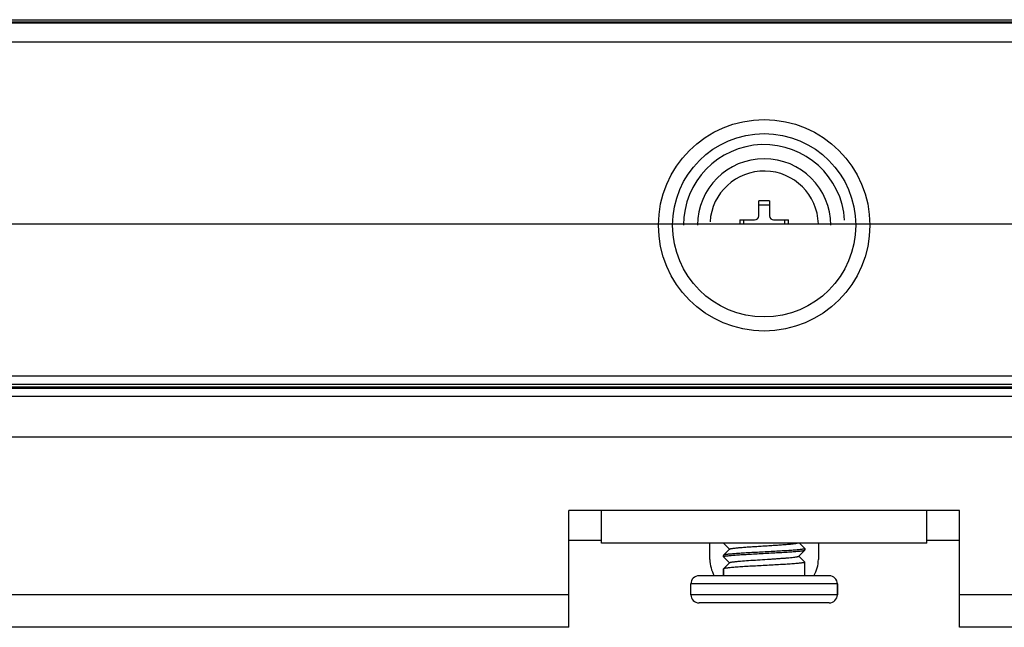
# Model space of a CAD drawing. Header units: millimetres. Extents: x 0 to 1852, y 0 to 1359.
# Tile 15 of 54: x 476 to 512, y 311 to 334. Entities that reach past the tile are written whole.
import ezdxf

# ---------------------------------------------------------------- set-up
doc = ezdxf.new("R2010")
doc.units = ezdxf.units.MM
doc.header["$LTSCALE"] = 65.395
doc.layers.get('0').update_dxf_attribs({"linetype": 'CONTINUOUS'})
doc.layers.add('02___PRT_ALL_AXES', color=7, linetype='CONTINUOUS')

msp = doc.modelspace()

# ---------------------------------------------------------------- linework, layer by layer
at = {"color": 7, "linetype": 'Continuous'}
for p, q in [((231.071, 333.541), (775.751, 333.541)), ((774.411, 333.411), (232.411, 333.411)), ((774.411, 332.711), (232.411, 332.711)), ((503.211, 326.315), (503.211, 326.865)), ((503.611, 326.865), (503.211, 326.865)), ((503.611, 326.865), (503.611, 326.315)), ((503.211, 326.715), (503.611, 326.715)), ((502.511, 326.165), (502.511, 326.017)), ((502.511, 326.165), (503.061, 326.165)), ((502.661, 326.017), (502.661, 326.165)), ((503.761, 326.165), (504.311, 326.165)), ((504.161, 326.165), (504.161, 326.017)), ((504.311, 326.017), (504.311, 326.165)), ((249.651, 326.017), (757.651, 326.017)), ((236.411, 320.424), (770.411, 320.424)), ((249.651, 320.117), (757.651, 320.117)), ((249.651, 320.017), (757.651, 320.017)), ((757.651, 319.957), (249.651, 319.957)), ((497.411, 314.353), (496.211, 314.353)), ((501.913, 314.248), (502.134, 314.028)), ((504.909, 314.057), (504.714, 314.253)), ((504.909, 314.057), (504.911, 314.053)), ((504.911, 314.053), (504.911, 314.003)), ((510.611, 314.353), (509.411, 314.353)), ((501.913, 313.807), (501.911, 313.803)), ((501.913, 313.748), (501.911, 313.753)), ((502.139, 314.033), (501.913, 313.807)), ((501.913, 313.748), (502.134, 313.528)), ((504.684, 313.773), (504.909, 313.998)), ((504.909, 313.557), (504.689, 313.778)), ((504.909, 313.998), (504.911, 314.003)), ((502.139, 313.533), (501.913, 313.307)), ((504.909, 313.557), (504.911, 313.553)), ((504.911, 313.053), (504.911, 313.503)), ((505.811, 313.053), (501.011, 313.053)), ((501.913, 313.307), (501.911, 313.303)), ((501.911, 313.303), (501.911, 313.053)), ((506.111, 312.753), (500.711, 312.753)), ((506.111, 312.753), (506.111, 312.353)), ((506.111, 312.353), (500.711, 312.353)), ((505.811, 312.053), (501.011, 312.053))]:
    msp.add_line(p, q, dxfattribs=at)
at = {"color": 3, "linetype": 'Continuous'}
for p, q in [((231.071, 333.461), (775.751, 333.461)), ((773.411, 319.653), (233.411, 319.653)), ((773.411, 318.153), (233.411, 318.153)), ((496.211, 311.153), (496.211, 315.453)), ((510.611, 315.453), (496.211, 315.453)), ((497.411, 314.253), (497.411, 315.453)), ((509.411, 314.253), (509.411, 315.453)), ((510.611, 311.153), (510.611, 315.453)), ((509.411, 314.253), (497.411, 314.253)), ((501.411, 313.653), (501.411, 314.253)), ((505.411, 314.253), (505.411, 313.653)), ((496.211, 312.353), (446.611, 312.353)), ((560.211, 312.353), (510.611, 312.353)), ((496.211, 311.153), (446.611, 311.153)), ((560.211, 311.153), (510.611, 311.153))]:
    msp.add_line(p, q, dxfattribs=at)
at = {"color": 7, "linetype": 'Continuous'}
for radius in [3.897, 3.377]:
    msp.add_circle((503.411, 325.965), radius, dxfattribs=at)
for centre, radius, start, end in [((503.411, 325.965), 2.973, 3.6, 180), ((503.411, 325.965), 2.454, 0, 180), ((503.411, 325.965), 2, 1.5146, 176.4), ((503.061, 326.315), 0.15, 270, 360), ((503.761, 326.315), 0.15, 180, 270), ((501.011, 312.753), 0.3, 90, 180), ((505.811, 312.753), 0.3, 0, 90), ((501.011, 312.353), 0.3, 180, 270), ((505.811, 312.353), 0.3, 270, 360)]:
    msp.add_arc(centre, radius, start, end, dxfattribs=at)
at = {"color": 3, "linetype": 'Continuous'}
for centre, start, end in [((502.611, 313.653), 180, 210.1902), ((504.211, 313.653), 329.8098, 360)]:
    msp.add_arc(centre, 1.2, start, end, dxfattribs=at)
at = {"color": 7, "linetype": 'Continuous'}
for points, knots in [([(504.911, 314.053), (504.911, 314.049), (504.904, 314.045), (504.895, 314.041), (504.876, 314.035), (504.845, 314.029), (504.797, 314.021), (504.736, 314.014), (504.663, 314.006), (504.578, 313.998), (504.444, 313.988), (504.255, 313.975), (504.005, 313.96), (503.734, 313.945), (503.45, 313.93), (503.166, 313.915), (502.89, 313.9), (502.634, 313.885), (502.436, 313.872), (502.296, 313.861), (502.205, 313.853), (502.125, 313.846), (502.058, 313.838), (502.003, 313.831), (501.961, 313.824), (501.934, 313.817), (501.92, 313.811), (501.915, 313.809), (501.913, 313.807)], [0, 0, 0, 0, 0.003443, 0.0066, 0.010832, 0.022582, 0.038694, 0.059052, 0.083486, 0.111777, 0.14367, 0.217057, 0.300943, 0.392224, 0.487527, 0.58332, 0.67605, 0.762288, 0.838845, 0.872593, 0.902897, 0.92948, 0.952102, 0.970565, 0.98472, 0.994492, 0.997753, 1, 1, 1, 1]), ([(502.139, 314.033), (502.142, 314.036), (502.153, 314.041), (502.174, 314.048), (502.204, 314.054), (502.244, 314.061), (502.292, 314.068), (502.372, 314.077), (502.491, 314.089), (502.653, 314.102), (502.838, 314.116), (503.04, 314.129), (503.253, 314.143), (503.47, 314.156), (503.686, 314.17), (503.894, 314.183), (504.088, 314.197), (504.261, 314.21), (504.409, 314.224), (504.527, 314.237), (504.595, 314.247), (504.624, 314.253)], [0, 0, 0, 0, 0.0054, 0.01425, 0.026675, 0.042643, 0.062066, 0.084811, 0.139607, 0.205446, 0.28039, 0.362226, 0.448527, 0.536734, 0.624228, 0.708414, 0.786795, 0.85705, 0.917108, 0.965213, 1, 1, 1, 1]), ([(501.911, 313.753), (501.911, 313.756), (501.918, 313.761), (501.928, 313.765), (501.946, 313.77), (501.978, 313.777), (502.026, 313.784), (502.087, 313.792), (502.16, 313.799), (502.244, 313.807), (502.378, 313.818), (502.568, 313.83), (502.817, 313.845), (503.089, 313.861), (503.372, 313.876), (503.657, 313.891), (503.932, 313.906), (504.189, 313.921), (504.386, 313.934), (504.527, 313.944), (504.618, 313.952), (504.697, 313.959), (504.765, 313.967), (504.82, 313.974), (504.862, 313.982), (504.888, 313.988), (504.903, 313.994), (504.907, 313.997), (504.909, 313.998)], [0, 0, 0, 0, 0.003443, 0.0066, 0.010832, 0.022582, 0.038693, 0.059052, 0.083487, 0.111778, 0.14367, 0.217053, 0.300936, 0.392217, 0.487518, 0.583307, 0.676037, 0.762278, 0.838839, 0.872587, 0.902892, 0.929476, 0.952099, 0.970564, 0.984719, 0.994492, 0.997753, 1, 1, 1, 1]), ([(502.139, 313.533), (502.142, 313.536), (502.155, 313.542), (502.179, 313.549), (502.215, 313.556), (502.261, 313.563), (502.317, 313.571), (502.382, 313.578), (502.457, 313.586), (502.608, 313.599), (502.847, 313.617), (503.178, 313.638), (503.471, 313.656), (503.707, 313.671), (503.878, 313.682), (504.039, 313.694), (504.188, 313.705), (504.321, 313.716), (504.436, 313.727), (504.531, 313.738), (504.596, 313.747), (504.637, 313.755), (504.658, 313.761), (504.673, 313.766), (504.681, 313.77), (504.684, 313.773)], [0, 0, 0, 0, 0.005902, 0.015836, 0.029918, 0.048091, 0.070221, 0.096128, 0.125593, 0.15836, 0.273476, 0.406509, 0.54694, 0.616455, 0.683655, 0.747204, 0.80584, 0.858402, 0.903854, 0.941311, 0.970062, 0.981013, 0.989632, 0.995924, 1, 1, 1, 1]), ([(504.911, 313.553), (504.911, 313.549), (504.904, 313.545), (504.895, 313.541), (504.876, 313.535), (504.845, 313.529), (504.797, 313.521), (504.736, 313.514), (504.663, 313.506), (504.578, 313.498), (504.444, 313.488), (504.255, 313.475), (504.005, 313.46), (503.734, 313.445), (503.45, 313.43), (503.166, 313.415), (502.89, 313.4), (502.634, 313.385), (502.436, 313.372), (502.296, 313.361), (502.205, 313.353), (502.125, 313.346), (502.058, 313.338), (502.003, 313.331), (501.961, 313.324), (501.934, 313.317), (501.92, 313.311), (501.915, 313.309), (501.913, 313.307)], [0, 0, 0, 0, 0.003443, 0.0066, 0.010832, 0.022583, 0.038695, 0.059054, 0.083489, 0.11178, 0.143674, 0.217061, 0.300947, 0.392228, 0.487527, 0.583318, 0.676048, 0.762286, 0.838843, 0.87259, 0.902895, 0.929478, 0.9521, 0.970565, 0.98472, 0.994492, 0.997753, 1, 1, 1, 1])]:
    msp.add_open_spline(points, degree=3, knots=knots, dxfattribs=at)
at = {"layer": '02___PRT_ALL_AXES', "color": 7, "linetype": 'Continuous'}
for p, q in [((504.911, 314.003), (504.911, 314.053)), ((501.911, 313.753), (501.911, 313.803)), ((504.911, 313.053), (504.911, 313.553)), ((501.911, 313.053), (501.911, 313.303)), ((500.711, 312.353), (500.711, 312.753)), ((506.111, 312.353), (506.111, 312.753))]:
    msp.add_line(p, q, dxfattribs=at)

doc.saveas('drawing.dxf')
